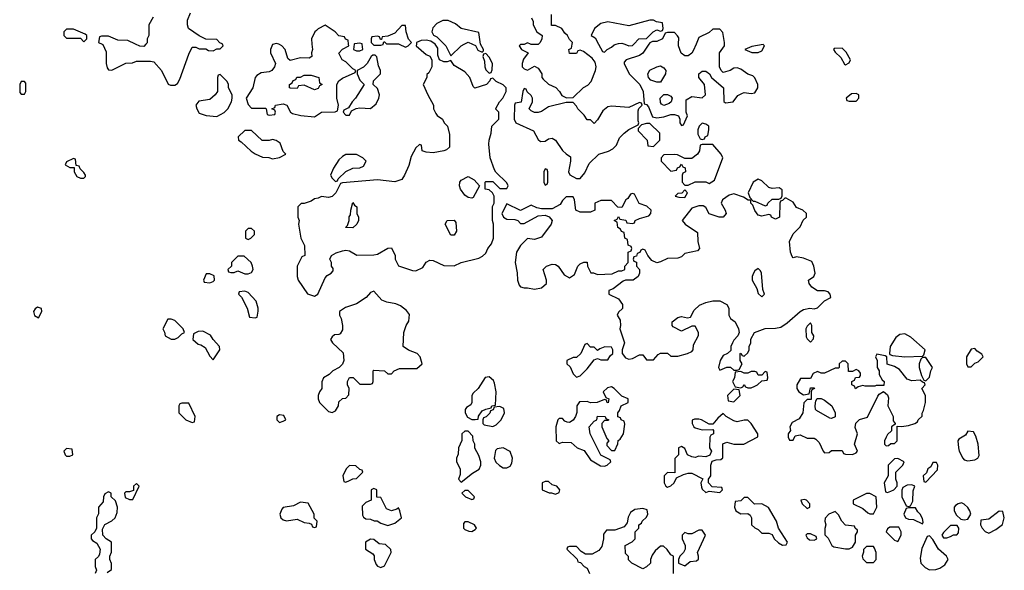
# Model space of a CAD drawing. Header units: inches. Extents: x 2789275 to 2951659, y 860290 to 1033804.
# Tile 91 of 256: x 2883922 to 2889559, y 956989 to 960140. Entities that reach past the tile are written whole.
import ezdxf

# ---------------------------------------------------------------- set-up
doc = ezdxf.new("R2010")
doc.units = ezdxf.units.IN
doc.header["$MEASUREMENT"] = 0
doc.layers.add('C8985', color=7, linetype='Continuous')
doc.layers.add('C8986', color=7, linetype='Continuous')

msp = doc.modelspace()

# ---------------------------------------------------------------- linework, layer by layer
at = {"layer": 'C8985', "color": 2, "elevation": 2}
for points in [[(2884394, 960000), (2884398, 959998), (2884416.9, 959956.9), (2884418, 959890), (2884423.6, 959863.6), (2884430, 959854), (2884450, 959852), (2884530, 959892), (2884567.3, 959892.7), (2884590, 959902), (2884670, 959902), (2884690, 959898), (2884734, 959850), (2884771.3, 959771.3), (2884785.4, 959765.4), (2884810, 959764.7), (2884824.7, 959775.3), (2884839.5, 959800.5), (2884890, 959942), (2884910, 959982), (2884930, 959982), (2884950, 959974), (2884987.3, 959972.7), (2885003.6, 959963.6), (2885030, 959962), (2885050, 959974), (2885070, 959974), (2885086, 959990), (2885082.7, 960000)], [(2884644.1, 960000), (2884632.7, 959987.3), (2884610, 959988), (2884584.2, 960000)], [(2885376.7, 960000), (2885370, 959998), (2885358, 959970), (2885358, 959950), (2885386, 959890), (2885381, 959870), (2885364.7, 959850), (2885350, 959841.2), (2885304.9, 959835.1), (2885278.8, 959821.2), (2885271, 959810), (2885256, 959750), (2885218, 959690), (2885230, 959654), (2885250, 959634), (2885330, 959634), (2885334, 959630), (2885338, 959598), (2885350, 959594), (2885382, 959598), (2885386, 959610), (2885382, 959622), (2885366, 959630), (2885382, 959638), (2885386, 959650), (2885430, 959658), (2885452, 959650), (2885472, 959610), (2885483.5, 959603.5), (2885531.1, 959591.1), (2885610, 959584.7), (2885650, 959611.3), (2885727.3, 959612.7), (2885742, 959618), (2885748, 959650), (2885738, 959690), (2885738, 959770), (2885748.7, 959790), (2885770, 959806), (2885842, 959838), (2885846, 959850), (2885830, 959858), (2885790, 959898), (2885768, 959910), (2885748.4, 959948.4), (2885770, 959972), (2885806, 959990), (2885804.7, 960000)], [(2885595, 960000), (2885598, 959970), (2885592, 959950), (2885594, 959930), (2885579.6, 959920.4), (2885530, 959922), (2885470, 959906), (2885458, 959918), (2885442, 959970), (2885422, 959990), (2885410, 959999), (2885406, 960000)], [(2886193, 960000), (2886192, 959990), (2886250, 959941), (2886271, 959931), (2886282, 959910), (2886282, 959870), (2886263.6, 959836.4), (2886252.7, 959827.3), (2886252, 959810), (2886232, 959770), (2886258, 959710), (2886292, 959650), (2886292, 959630), (2886303.6, 959603.6), (2886311.6, 959591.6), (2886342, 959570), (2886352, 959550), (2886371.3, 959530), (2886383.6, 959483.6), (2886382, 959410), (2886365.4, 959394.6), (2886350.9, 959389.1), (2886290, 959379), (2886250, 959382), (2886226, 959390), (2886222, 959422), (2886210, 959426), (2886190, 959406), (2886163.6, 959356.4), (2886150, 959306), (2886126, 959250), (2886110, 959225.2), (2886070, 959212.7), (2885970, 959224), (2885770, 959206), (2885758, 959202), (2885732, 959150), (2885710, 959128), (2885690, 959122), (2885650, 959128), (2885630, 959118), (2885610, 959115.3), (2885590, 959102), (2885550, 959088), (2885532.7, 959087.3), (2885514, 959070), (2885514, 959010), (2885522, 958990), (2885518, 958970), (2885531.3, 958890), (2885552.7, 958847.3), (2885554, 958790), (2885538, 958782), (2885511.3, 958730), (2885510.8, 958670), (2885516, 958650), (2885570, 958572), (2885610, 958558), (2885628, 958570), (2885670, 958662), (2885683.1, 958676.9), (2885706, 958690), (2885716.4, 958703.6), (2885716.4, 958716.4), (2885708, 958730), (2885708, 958750), (2885698, 958770), (2885708, 958790), (2885734.6, 958805.4), (2885770, 958818), (2885790, 958821), (2885810, 958818), (2885851.6, 958791.6), (2885950, 958794), (2885970, 958798.8), (2886030, 958832), (2886050, 958834), (2886071.1, 958791.1), (2886072, 958770), (2886091.6, 958731.6), (2886170, 958704.7), (2886190, 958702), (2886230, 958722), (2886250, 958752), (2886270, 958764.7), (2886290, 958762.8), (2886350, 958734), (2886408.7, 958731.3), (2886448.9, 958751.1), (2886550, 958776), (2886572.5, 958787.5), (2886590, 958804.7), (2886602, 958830), (2886623.1, 958856.9), (2886635.3, 958890), (2886635.3, 958970), (2886628.9, 958991.1), (2886628, 959050), (2886628.9, 959071.1), (2886638, 959090), (2886638, 959130), (2886628.4, 959148.4), (2886610, 959166), (2886586, 959170), (2886586, 959210), (2886590, 959214), (2886630, 959214), (2886670, 959174), (2886710, 959174), (2886718, 959190), (2886710, 959206), (2886647.3, 959267.3), (2886640.4, 959280.4), (2886615.3, 959350), (2886607.3, 959427.3), (2886609.6, 959450.4), (2886622, 959490), (2886626, 959530), (2886666, 959570), (2886666, 959610), (2886648, 959628), (2886648.4, 959631.6), (2886668, 959670), (2886688.9, 959691.1), (2886708, 959730), (2886708, 959750), (2886690, 959768), (2886650, 959786), (2886630, 959806), (2886618, 959802), (2886614, 959790), (2886594, 959770), (2886528, 959748), (2886518, 959758), (2886499, 959810), (2886470, 959841.2), (2886410, 959878), (2886390, 959906), (2886370, 959898), (2886350, 959898), (2886326, 959910), (2886316.4, 959936.4), (2886316.4, 959976.4), (2886300.7, 960000)], [(2885837.7, 960000), (2885834, 959970), (2885850, 959962), (2885870, 959962), (2885886, 959970), (2885882.3, 960000)], [(2885944, 960000), (2885950, 959994), (2885990, 959994), (2886002, 959998), (2886002.5, 960000)], [(2886094, 960000), (2886130, 959982), (2886146, 959990), (2886156, 960000)], [(2886352, 960000), (2886362, 959990), (2886390, 959934), (2886449.1, 959990.9), (2886467.3, 960000)], [(2886514.6, 960000), (2886532, 959992), (2886545.4, 959965.4), (2886570, 959954), (2886578, 959962), (2886578, 959970), (2886560.6, 960000)], [(2886814, 960000), (2886810, 959998), (2886790, 959998), (2886782, 959990), (2886794, 959970), (2886834, 959950), (2886806.8, 959913.2), (2886798, 959890), (2886798, 959870), (2886810, 959858), (2886830, 959852), (2886870, 959874), (2886890, 959862), (2886911.3, 959830), (2886912, 959810), (2886919.6, 959799.6), (2886950, 959772), (2886991.1, 959751.1), (2887012, 959730), (2887025.4, 959705.4), (2887052.7, 959692.7), (2887090, 959694), (2887150, 959752), (2887174.6, 959765.4), (2887193.6, 959786.4), (2887219, 959850), (2887222, 959870), (2887216.4, 959896.4), (2887200.4, 959920.4), (2887150, 959958), (2887130, 959966), (2887118, 959962), (2887110, 959946), (2887070, 959946), (2887066, 959970), (2887082, 959978), (2887084.7, 960000)], [(2886892, 960000), (2886890, 959998), (2886850, 959998), (2886846, 960000)], [(2887236.1, 960000), (2887258, 959958), (2887270, 959954), (2887286, 959970), (2887310, 959982), (2887324.7, 959995.3), (2887337.3, 960000)], [(2887524.6, 960000), (2887490, 959949), (2887470, 959935.3), (2887394, 959910), (2887383.6, 959896.4), (2887382, 959890), (2887412, 959830), (2887472, 959770), (2887492, 959730), (2887498, 959658), (2887510, 959654), (2887522, 959642), (2887544.7, 959584.7), (2887570, 959578), (2887610, 959584.7), (2887650, 959598), (2887670, 959598), (2887694, 959590), (2887702, 959570), (2887702, 959550), (2887710, 959534), (2887722, 959538), (2887746, 959590), (2887738, 959610), (2887738, 959682), (2887770, 959701), (2887830, 959692), (2887848, 959710), (2887842, 959770), (2887809.2, 959810), (2887809.4, 959830.6), (2887830, 959844.7), (2887850, 959844.7), (2887871.1, 959831.1), (2887882, 959810), (2887952, 959750), (2887952.7, 959672.7), (2887963.6, 959663.6), (2888006, 959670), (2888033.2, 959706.8), (2888060.2, 959719.8), (2888070, 959722.8), (2888110, 959718), (2888130, 959722), (2888148, 959750), (2888148.7, 959770), (2888130, 959808), (2888119, 959819), (2888090, 959828.7), (2888050, 959857.2), (2888030, 959864), (2888010, 959862), (2887990, 959848.7), (2887950, 959838), (2887938, 959850), (2887928, 959870), (2887928.7, 959950), (2887958, 959990), (2887958, 960000)], [(2887386.4, 960000), (2887410, 959991.3), (2887430, 959992), (2887437.6, 960000)], [(2887794.4, 960000), (2887778.5, 959961.5), (2887770.6, 959949.4), (2887750, 959934), (2887730, 959934), (2887709.4, 959949.4), (2887694, 959990), (2887694.3, 960000)], [(2884423.1, 956976.9), (2884447.3, 956992.7), (2884447.3, 957027.3), (2884438, 957050), (2884438, 957070), (2884447.3, 957092.7), (2884448, 957150), (2884418, 957170), (2884398, 957190), (2884396.4, 957223.6), (2884408.7, 957251.3), (2884450, 957272), (2884468, 957290), (2884480.4, 957319.6), (2884482, 957350), (2884470, 957386), (2884446, 957410), (2884446, 957430), (2884430, 957438), (2884410, 957426), (2884402, 957410), (2884399.6, 957380.4), (2884374, 957350), (2884372.7, 957312.7), (2884362, 957290), (2884362, 957230), (2884352, 957210), (2884332, 957190), (2884332, 957170), (2884339.6, 957159.6), (2884363.6, 957143.6), (2884382, 957110), (2884379.6, 957080.4), (2884372.7, 957067.3), (2884354, 957050), (2884354, 957010), (2884362, 956990), (2884354, 956970)], [(2887666, 956970), (2887666, 957070), (2887650, 957078), (2887628.4, 957108.4), (2887607.3, 957127.3), (2887590, 957128), (2887559.6, 957100.4), (2887543.6, 957076.4), (2887534, 957050), (2887534, 957030), (2887510, 957008), (2887490, 956998), (2887426, 957030), (2887408.4, 957048.4), (2887407.3, 957067.3), (2887390, 957086), (2887388.7, 957131.3), (2887428.4, 957151.6), (2887446, 957170), (2887446, 957210), (2887466, 957230), (2887466, 957250), (2887482, 957258), (2887486, 957270), (2887510, 957294), (2887518, 957310), (2887514.6, 957334.6), (2887490, 957342), (2887443.6, 957336.4), (2887419.6, 957320.4), (2887406, 957294), (2887399.6, 957260.4), (2887382, 957238), (2887330, 957218), (2887282, 957218), (2887264.7, 957195.3), (2887264.7, 957170), (2887254.8, 957125.2), (2887238, 957102), (2887199.6, 957080.4), (2887160.4, 957080.4), (2887136.4, 957096.4), (2887110, 957126), (2887070, 957126), (2887058, 957122), (2887054, 957110), (2887112.7, 957052.7), (2887118, 957038), (2887132.7, 957032.7), (2887154, 957010), (2887170, 957002), (2887184.7, 956970)]]:
    msp.add_lwpolyline(points, dxfattribs=at)
at = {"layer": 'C8985', "color": 2}
for points, elevation in [([(2888178, 959998), (2888112.7, 959987.3), (2888074, 959970), (2888112.7, 959952.7), (2888150, 959952), (2888170, 959962), (2888186, 959990)], 2), ([(2885956.4, 959936.4), (2885943.6, 959936.4), (2885934, 959930), (2885911.1, 959888.9), (2885890, 959868), (2885854, 959850), (2885854, 959830), (2885870, 959794), (2885894, 959770), (2885844.7, 959690), (2885824.7, 959670), (2885803.6, 959636.4), (2885778, 959622), (2885774, 959610), (2885790, 959594), (2885810, 959594), (2885822, 959618), (2885848.7, 959631.3), (2885870, 959636), (2885930, 959631), (2885962, 959658), (2885978, 959690), (2885982, 959710), (2885970, 959746), (2885946, 959770), (2885948, 959790), (2885988, 959830), (2885988, 959850), (2885975.3, 959875.3), (2885967.3, 959927.3)], 2), ([(2886590, 959946), (2886578, 959942), (2886574, 959930), (2886583.6, 959903.6), (2886584.7, 959870), (2886590, 959854), (2886610, 959834), (2886622, 959838), (2886627.3, 959852.7), (2886628, 959890), (2886610, 959926)], 2), ([(2888630, 959978), (2888584.7, 959975.3), (2888582, 959970), (2888590, 959954), (2888623.6, 959923.6), (2888644.7, 959884.7), (2888650, 959882), (2888670, 959894), (2888678, 959910), (2888653.6, 959953.6)], 2), ([(2887570, 959782), (2887534.6, 959794.6), (2887522, 959810), (2887519, 959830), (2887529.4, 959850.6), (2887570, 959871), (2887590, 959876), (2887610, 959864.7), (2887621, 959850), (2887618.8, 959830), (2887590, 959782)], 2), ([(2885070, 959826), (2885058, 959822), (2885054, 959810), (2885054, 959730), (2885042, 959710), (2885010, 959684), (2884946.8, 959673.2), (2884931.3, 959650), (2884936, 959630), (2884950, 959606), (2884990, 959591), (2885050, 959586), (2885092, 959608), (2885114, 959630), (2885135.3, 959670), (2885138, 959690), (2885138, 959710), (2885118, 959750), (2885118, 959770), (2885110, 959786)], 2), ([(2885610, 959738), (2885550, 959766), (2885518, 959762), (2885510, 959746), (2885472.7, 959747.3), (2885466, 959750), (2885466, 959770), (2885482, 959778), (2885487.3, 959792.7), (2885502, 959798), (2885508.4, 959811.6), (2885530, 959812), (2885550, 959822), (2885590, 959822), (2885634, 959810), (2885638, 959778), (2885654, 959770), (2885638, 959762), (2885630, 959746)], 2), ([(2883950, 959786), (2883930, 959786), (2883922, 959770), (2883923.6, 959723.6), (2883930, 959714), (2883950, 959714), (2883958, 959730), (2883956.4, 959776.4)], 2), ([(2886810, 959746), (2886802, 959730), (2886792.7, 959667.3), (2886758, 959662), (2886754, 959650), (2886752, 959570), (2886762, 959550), (2886863.6, 959503.6), (2886890, 959454), (2886903.6, 959443.6), (2886930, 959444.7), (2886950, 959458), (2886970, 959462), (2886990, 959451.3), (2887030, 959392), (2887050, 959372), (2887076, 959356), (2887076, 959330), (2887064.7, 959270), (2887071.3, 959251.3), (2887110, 959232), (2887130, 959232), (2887157.2, 959262.8), (2887183.2, 959316.8), (2887238, 959370), (2887292.9, 959387.1), (2887318.6, 959401.4), (2887338, 959422), (2887356.5, 959463.5), (2887382, 959490), (2887410, 959511.3), (2887462, 959538), (2887466, 959550), (2887462, 959562), (2887462, 959618), (2887467.3, 959632.7), (2887486, 959650), (2887482, 959662), (2887470, 959666), (2887410, 959638), (2887310, 959645.2), (2887290, 959642), (2887261.4, 959618.6), (2887230, 959566), (2887210, 959546), (2887190, 959566), (2887170, 959566), (2887154.6, 959594.6), (2887118, 959630), (2887110, 959646), (2887090, 959666), (2887050, 959666), (2886950, 959641.2), (2886910, 959615.3), (2886890, 959608), (2886870, 959608), (2886850, 959618), (2886838, 959630), (2886858, 959670), (2886858, 959690), (2886850, 959706), (2886827.3, 959727.3), (2886822, 959742)], 2), ([(2887610, 959648.7), (2887596.4, 959656.4), (2887590, 959666), (2887589.1, 959690.9), (2887610, 959711.3), (2887630, 959711.3), (2887650, 959702), (2887658, 959690), (2887652, 959670), (2887639.8, 959660.2)], 2), ([(2888710, 959718), (2888683.6, 959716.4), (2888654, 959690), (2888658, 959678), (2888670, 959674), (2888710, 959674), (2888726, 959690), (2888726, 959710)], 2), ([(2887530, 959546), (2887510, 959546), (2887482, 959538), (2887462, 959518), (2887463.6, 959503.6), (2887514, 959450), (2887518, 959418), (2887550, 959414), (2887586, 959450), (2887586, 959490)], 2), ([(2887830, 959548), (2887812, 959530), (2887804.7, 959510), (2887804.7, 959484.7), (2887818, 959458), (2887830, 959454), (2887842, 959458), (2887846, 959470), (2887862, 959478), (2887868, 959510), (2887868, 959530), (2887850, 959542)], 2), ([(2885250, 959506), (2885210, 959506), (2885172, 959470), (2885174, 959450), (2885190, 959442), (2885247.1, 959387.1), (2885270, 959372), (2885312.7, 959352.7), (2885348.4, 959351.6), (2885370, 959344.7), (2885410, 959352), (2885446, 959370), (2885430, 959386), (2885412.5, 959432.5), (2885390, 959448.7), (2885370, 959455.3), (2885350, 959448), (2885310, 959448)], 2), ([(2887890, 959426), (2887830, 959426), (2887818, 959422), (2887814, 959390), (2887802, 959370), (2887770, 959346), (2887730, 959346), (2887687.3, 959367.3), (2887670, 959368), (2887610, 959366), (2887594, 959350), (2887594, 959330), (2887650, 959274), (2887682, 959278), (2887687.3, 959292.7), (2887702, 959298), (2887710, 959314), (2887718, 959298), (2887732.7, 959292.7), (2887734, 959270), (2887718, 959262), (2887714, 959250), (2887714, 959210), (2887730, 959194), (2887750, 959194), (2887790, 959212), (2887850, 959212), (2887870, 959202), (2887899, 959221), (2887948, 959350), (2887938, 959370)], 2), ([(2885850, 959368), (2885790, 959368), (2885770, 959358), (2885750, 959338), (2885718, 959290), (2885702, 959250), (2885710, 959234), (2885730, 959214), (2885742, 959218), (2885746, 959230), (2885789.1, 959270.9), (2885828.9, 959291.1), (2885870, 959292), (2885890, 959302), (2885906, 959330), (2885886, 959350)], 2), ([(2884230, 959346), (2884190, 959326), (2884182, 959310), (2884210, 959294), (2884234, 959294), (2884234, 959270), (2884250, 959242), (2884270, 959234), (2884290, 959234), (2884298, 959242), (2884298, 959250), (2884290, 959266), (2884267.3, 959287.3), (2884262, 959302), (2884246, 959306), (2884242, 959342)], 2), ([(2886930, 959286), (2886922, 959270), (2886922, 959210), (2886930, 959194), (2886942, 959198), (2886946, 959210), (2886946, 959270), (2886942, 959282)], 2), ([(2886510, 959118), (2886490, 959122), (2886470, 959135.3), (2886445.2, 959170), (2886439, 959190), (2886442, 959210), (2886450, 959222), (2886490, 959242), (2886523.6, 959223.6), (2886554, 959190), (2886518, 959122)], 2), ([(2888150, 959228), (2888122, 959210), (2888092, 959150), (2888102, 959122), (2888122, 959102), (2888130, 959102), (2888190, 959074), (2888202, 959078), (2888206, 959090), (2888230, 959112), (2888267.3, 959112.7), (2888282, 959118), (2888287.3, 959132.7), (2888287.3, 959167.3), (2888270, 959178), (2888230, 959174), (2888210, 959179), (2888170, 959218)], 2), ([(2887430, 959146), (2887418, 959142), (2887403.6, 959116.4), (2887391.6, 959108.4), (2887370, 959066), (2887347.3, 959067.3), (2887310, 959106), (2887250, 959106), (2887214, 959090), (2887214, 959050), (2887190, 959038), (2887130, 959038), (2887106, 959050), (2887098, 959110), (2887090, 959126), (2887050, 959126), (2887030, 959106), (2887016.9, 959083.1), (2886970, 959058), (2886910, 959058), (2886883.1, 959063.1), (2886850, 959078), (2886790, 959048), (2886710, 959086), (2886682, 959030), (2886692, 959010), (2886710, 958998), (2886756.9, 958996.9), (2886774, 958990), (2886790, 958974), (2886810, 958974), (2886890, 959018), (2886930, 959022), (2886952.7, 959012.7), (2886971.3, 958991.3), (2886964.7, 958970), (2886910, 958895.3), (2886870, 958882), (2886830, 958888), (2886790, 958848), (2886766, 958810), (2886758, 958750), (2886770.9, 958690.9), (2886771.3, 958650), (2886781, 958621), (2886790, 958612), (2886810, 958604.7), (2886830, 958606), (2886870, 958598.8), (2886910, 958606), (2886938, 958630), (2886938, 958650), (2886918, 958710), (2886938, 958730), (2886970, 958741), (2886990, 958738.8), (2887004.7, 958730), (2887039.6, 958679.6), (2887070, 958662), (2887099, 958681), (2887118, 958730), (2887130, 958742), (2887152.7, 958752.7), (2887171.6, 958751.6), (2887172, 958730), (2887192, 958692), (2887208, 958692), (2887230, 958682), (2887314.6, 958685.4), (2887350, 958702), (2887370, 958702), (2887386, 958710), (2887386, 958730), (2887406, 958750), (2887406, 958810), (2887422, 958818), (2887426, 958830), (2887422, 958842), (2887406, 958850), (2887402, 958882), (2887386, 958890), (2887382, 958922), (2887367.3, 958927.3), (2887362, 958942), (2887346, 958950), (2887342, 958982), (2887326, 958990), (2887342, 958998), (2887350, 959014), (2887358, 958998), (2887392.7, 958992.7), (2887398, 958978), (2887430, 958974), (2887442, 958978), (2887446, 958990), (2887470, 959002), (2887523.1, 959016.9), (2887535.3, 959030), (2887538, 959050), (2887512.9, 959072.9), (2887469, 959089), (2887442, 959142)], 2), ([(2888010, 959144), (2887983.5, 959136.5), (2887944.7, 959110), (2887938, 959090), (2887961, 959050), (2887966, 959030), (2887950, 959009.2), (2887926, 959010), (2887868.4, 959028.4), (2887850, 959066), (2887834.6, 959074.6), (2887810, 959075.3), (2887770, 959062), (2887714, 958990), (2887732, 958970), (2887802, 958922), (2887804.7, 958870), (2887814, 958830), (2887802, 958818), (2887730, 958802), (2887710, 958782), (2887690, 958775.3), (2887630, 958774), (2887590, 958754), (2887570, 958749), (2887541.2, 958761.2), (2887518, 958790), (2887502, 958822), (2887490, 958826), (2887478, 958822), (2887472.7, 958807.3), (2887458, 958802), (2887452.7, 958787.3), (2887438, 958782), (2887434, 958770), (2887438, 958758), (2887452.7, 958752.7), (2887454, 958730), (2887471.1, 958711.1), (2887471.3, 958690), (2887462, 958670), (2887434, 958650), (2887391.1, 958648.9), (2887376.9, 958643.1), (2887319.8, 958600.2), (2887294, 958590), (2887294, 958570), (2887350, 958542), (2887374, 958510), (2887372.7, 958487.3), (2887350, 958466), (2887342, 958450), (2887359.6, 958419.6), (2887362, 958390), (2887358, 958370), (2887384.7, 958290), (2887371.3, 958250), (2887371.3, 958230), (2887390, 958204.7), (2887410, 958198), (2887430, 958202), (2887470, 958222), (2887490, 958222), (2887510, 958194), (2887550, 958194), (2887576.4, 958223.6), (2887590, 958231.3), (2887630, 958232), (2887650, 958214), (2887690, 958214), (2887746, 958230), (2887770, 958242), (2887778, 958250), (2887780.4, 958279.6), (2887807.3, 958332.7), (2887808, 958350), (2887790, 958386), (2887770, 958386), (2887710, 958358), (2887663.1, 958383.1), (2887658, 958390), (2887658, 958410), (2887690, 958436), (2887710, 958441), (2887746, 958434), (2887762, 958438), (2887783.1, 958476.9), (2887814.6, 958505.4), (2887850, 958521), (2887890, 958531), (2887930, 958531), (2887970.9, 958510.9), (2887982, 958490), (2887982, 958450), (2887992, 958430), (2888018, 958410), (2888038, 958370), (2888042, 958350), (2888034, 958330), (2888010, 958306), (2888002, 958290), (2887994, 958270), (2887992.7, 958247.3), (2887974, 958230), (2887950, 958218), (2887932, 958190), (2887922, 958150), (2887930, 958134), (2887970, 958152), (2887991.6, 958151.6), (2888010, 958134), (2888030, 958134), (2888042, 958138), (2888058, 958170), (2888046, 958190), (2888046, 958230), (2888050, 958232), (2888058, 958218), (2888070, 958214), (2888090, 958234), (2888098, 958250), (2888098, 958270), (2888108, 958290), (2888108.4, 958311.6), (2888128, 958350), (2888190, 958373.4), (2888250, 958374), (2888279.5, 958380.5), (2888315.5, 958404.5), (2888390, 958471), (2888410, 958481), (2888446, 958490), (2888470, 958484.7), (2888490, 958491.3), (2888530, 958531.3), (2888566, 958550), (2888562, 958570), (2888550, 958582), (2888528.9, 958588.9), (2888490, 958589.2), (2888458, 958610), (2888442, 958630), (2888438, 958650), (2888468.7, 958671.3), (2888475.3, 958690), (2888469, 958730), (2888456.5, 958756.5), (2888410, 958775.3), (2888370, 958782), (2888350, 958778), (2888344, 958784), (2888335.3, 958810), (2888328.7, 958871.3), (2888350, 958914), (2888390, 958954), (2888407.3, 958992.7), (2888426, 959010), (2888426, 959030), (2888406, 959050), (2888370, 959066), (2888350, 959095.3), (2888310, 959118), (2888302, 959118), (2888290, 959106), (2888278, 959102), (2888274, 959090), (2888272, 959010), (2888250, 958998), (2888226, 959010), (2888222, 959022), (2888210, 959026), (2888170, 959015.3), (2888150, 959022), (2888130, 959048), (2888119, 959079), (2888108.7, 959090), (2888107.3, 959107.3), (2888092.7, 959107.3), (2888065.2, 959125.2)], 2), ([(2887730, 959166), (2887712.7, 959147.3), (2887690, 959146), (2887674, 959130), (2887696.4, 959123.6), (2887730, 959122), (2887746, 959150)], 2), ([(2885830, 958948.7), (2885788, 958950), (2885798, 958962), (2885808, 958990), (2885808.9, 959011.1), (2885816.4, 959023.6), (2885818, 959050), (2885830, 959094), (2885838, 959078), (2885852, 959070), (2885852, 959030), (2885862, 959010), (2885862, 958990), (2885852, 958970)], 2), ([(2886390, 958906), (2886358, 958970), (2886368.4, 958991.6), (2886410, 958992), (2886419.6, 958979.6), (2886422, 958930), (2886410, 958906)], 2), ([(2885250, 958946), (2885230, 958946), (2885214, 958930), (2885214, 958890), (2885230, 958882), (2885246, 958890), (2885266, 958910), (2885266, 958930)], 2), ([(2885207.3, 958787.3), (2885170, 958786), (2885134, 958750), (2885134, 958730), (2885114, 958710), (2885118, 958698), (2885130, 958694), (2885150, 958694), (2885170, 958702), (2885210, 958684.7), (2885230, 958684.7), (2885250, 958694), (2885258, 958710), (2885255.3, 958730), (2885248, 958750)], 2), ([(2885010, 958686), (2884990, 958686), (2884974, 958650), (2884978, 958638), (2885010, 958634), (2885030, 958642), (2885038, 958650), (2885034.6, 958674.6)], 2), ([(2888150, 958715.3), (2888130, 958702), (2888122.8, 958690), (2888116, 958670), (2888116, 958650), (2888142, 958602), (2888150, 958574), (2888170, 958554), (2888186, 958570), (2888176.4, 958596.4), (2888168.7, 958690), (2888163.1, 958703.1)], 6), ([(2885210, 958586), (2885178, 958582), (2885174, 958570), (2885192, 958552), (2885224.7, 958490), (2885238, 958438), (2885270, 958434), (2885282, 958438), (2885287.3, 958472.7), (2885288, 958490), (2885275.3, 958530), (2885230, 958578)], 2), ([(2885950, 958586), (2885930, 958578), (2885904.7, 958550), (2885850, 958513.2), (2885787.5, 958492.5), (2885752, 958470), (2885752, 958450), (2885762, 958430), (2885771, 958390), (2885770, 958366), (2885756.9, 958343.1), (2885750, 958338), (2885723.6, 958336.4), (2885710, 958326), (2885702, 958310), (2885712, 958290), (2885774, 958234), (2885778, 958190), (2885771, 958169), (2885751.1, 958148.9), (2885714, 958130), (2885694, 958110), (2885662, 958090), (2885652.7, 958067.3), (2885651.3, 958030), (2885638, 958010), (2885631.1, 957988.9), (2885631, 957970), (2885638, 957950), (2885690, 957898), (2885710, 957891.3), (2885730, 957902), (2885748, 957930), (2885750, 957954), (2885770, 957972), (2885790, 957974), (2885807.3, 957992.7), (2885808, 958030), (2885798, 958050), (2885798, 958070), (2885810, 958092), (2885832, 958092), (2885870, 958054), (2885930, 958054), (2885942, 958058), (2885946, 958070), (2885946, 958130), (2885950, 958134), (2886011.1, 958131.1), (2886030, 958114), (2886050, 958114), (2886066, 958130), (2886096.4, 958143.6), (2886196.4, 958143.6), (2886226, 958170), (2886215.3, 958210), (2886198, 958230), (2886148.4, 958248.4), (2886118, 958270), (2886122, 958350), (2886135.3, 958390), (2886150, 958414), (2886153.2, 958453.2), (2886136.5, 958476.5), (2886103.1, 958503.1), (2886074.6, 958514.6), (2886023.1, 958523.1), (2885994.6, 958534.6)], 2), ([(2884024.7, 958495.3), (2884010, 958486), (2884002, 958470), (2884006.4, 958446.4), (2884030, 958434), (2884048, 958470), (2884047.3, 958487.3)], 2), ([(2884790, 958426), (2884770, 958426), (2884742, 958370), (2884751.6, 958351.6), (2884754, 958330), (2884790, 958312), (2884810, 958312), (2884830, 958322), (2884850, 958342), (2884866, 958350), (2884858, 958370), (2884810, 958418)], 2), ([(2888450, 958406), (2888430, 958386), (2888422, 958370), (2888425.4, 958325.4), (2888430, 958314), (2888450, 958294), (2888467.3, 958312.7), (2888468, 958330), (2888458, 958350), (2888458, 958390)], 2), ([(2884970, 958358), (2884943.6, 958356.4), (2884918, 958342), (2884914, 958310), (2884943.6, 958283.6), (2884959.6, 958279.6), (2884983.6, 958263.6), (2885010, 958214), (2885030, 958194), (2885068, 958250), (2885066, 958270), (2885028.9, 958308.9), (2885014.6, 958334.6)], 2), ([(2888990, 958342), (2888961, 958339), (2888938.8, 958321.2), (2888906, 958270), (2888902, 958230), (2888903.6, 958223.6), (2888918, 958218), (2888990, 958210.8), (2889090, 958214), (2889098, 958222), (2889106, 958250), (2889024.1, 958324.1)], 2), ([(2887170, 958286), (2887158, 958282), (2887134, 958230), (2887110, 958206), (2887090, 958206), (2887054, 958190), (2887054, 958170), (2887072.7, 958152.7), (2887090, 958114), (2887110, 958094), (2887130, 958102), (2887170, 958142), (2887210, 958194), (2887230, 958202), (2887250, 958194), (2887290, 958194), (2887303.1, 958216.9), (2887318, 958230), (2887318, 958250), (2887310, 958266), (2887272.7, 958267.3), (2887243.6, 958256.4), (2887230, 958246), (2887210, 958266), (2887190, 958266)], 2), ([(2889390, 958258), (2889370, 958255.3), (2889342, 958210), (2889342, 958170), (2889350, 958154), (2889370, 958154), (2889390, 958174), (2889410, 958182), (2889438, 958210), (2889430, 958226), (2889403.1, 958243.1)], 2), ([(2888830, 958226), (2888822, 958210), (2888832, 958190), (2888832, 958150), (2888842, 958130), (2888842, 958110), (2888859.6, 958079.6), (2888871.3, 958070), (2888870, 958046), (2888826, 958046), (2888818, 958042), (2888762, 958042), (2888750, 958046), (2888722, 958038), (2888707.3, 958027.3), (2888702, 958042), (2888686, 958050), (2888686, 958070), (2888702, 958078), (2888707.3, 958092.7), (2888730, 958094), (2888736.4, 958103.6), (2888736.4, 958116.4), (2888726, 958130), (2888710, 958138), (2888690, 958126), (2888667.3, 958127.3), (2888666, 958170), (2888650, 958186), (2888630, 958186), (2888614, 958170), (2888614, 958150), (2888610, 958146), (2888590, 958146), (2888530, 958118), (2888510, 958118), (2888490, 958126), (2888465.4, 958114.6), (2888450, 958086), (2888392.7, 958087.3), (2888372, 958050), (2888372, 958030), (2888382, 958010), (2888410, 957994), (2888442, 957998), (2888450, 958034), (2888470, 958034), (2888472, 958030), (2888458, 958022), (2888454, 958010), (2888452.7, 957967.3), (2888430, 957966), (2888412, 957948), (2888404.7, 957890), (2888384.7, 957855.3), (2888345.4, 957834.6), (2888332, 957810), (2888334, 957790), (2888322, 957770), (2888322, 957750), (2888330, 957734), (2888350, 957734), (2888362, 957758), (2888390, 957764.7), (2888430, 957744.7), (2888470, 957744.7), (2888479.8, 957739.8), (2888499.8, 957719.8), (2888522, 957670), (2888530, 957662), (2888556.4, 957663.6), (2888570, 957674), (2888630, 957674), (2888638, 957658), (2888650, 957654), (2888690, 957652), (2888710, 957662), (2888718, 957670), (2888702, 957710), (2888718, 957770), (2888705.6, 957805.6), (2888709.3, 957830.7), (2888730, 957852), (2888775.3, 957864.7), (2888834.6, 957985.4), (2888843.1, 957996.9), (2888867.3, 958012.7), (2888890, 957994), (2888896.9, 957976.9), (2888892, 957930), (2888922, 957870), (2888923.6, 957843.6), (2888934, 957830), (2888934, 957826), (2888914, 957810), (2888912.7, 957787.3), (2888890, 957766), (2888882, 957750), (2888874, 957730), (2888874, 957710), (2888882, 957702), (2888896.4, 957703.6), (2888910, 957714), (2888930, 957714), (2888946, 957730), (2888946, 957814), (2888970, 957812), (2889010, 957818), (2889046, 957830), (2889062, 957838), (2889066, 957850), (2889088, 957872), (2889088, 957888), (2889096.4, 957903.6), (2889108.7, 957950), (2889108, 957990), (2889086, 958030), (2889106, 958050), (2889102, 958062), (2889090, 958066), (2889078, 958078), (2889030, 958074), (2889002.7, 958082.7), (2888958.6, 958138.6), (2888930, 958155.3), (2888888.9, 958168.9), (2888886, 958210), (2888876.4, 958216.4)], 2), ([(2889110, 958206), (2889090, 958206), (2889082, 958198), (2889072, 958170), (2889071.3, 958150), (2889084.7, 958104.7), (2889098, 958078), (2889110, 958074), (2889130, 958094), (2889138, 958130), (2889148, 958150)], 2), ([(2888190, 958126), (2888170, 958106), (2888150, 958106), (2888142, 958122), (2888130, 958126), (2888110, 958126), (2888090, 958118), (2888070, 958118), (2888050, 958126), (2888018, 958122), (2888014, 958090), (2888002, 958070), (2888018, 958038), (2888050, 958034), (2888062, 958038), (2888070, 958052), (2888078, 958038), (2888090, 958034), (2888110, 958034), (2888130, 958042), (2888146, 958050), (2888170, 958074), (2888202, 958078), (2888206, 958090), (2888202, 958122)], 2), ([(2886610, 958095.3), (2886586.8, 958093.2), (2886546, 958030), (2886518, 958002), (2886511, 957990), (2886511.3, 957950), (2886504.7, 957935.3), (2886479.6, 957920.4), (2886472, 957910), (2886472, 957890), (2886485.4, 957865.4), (2886510, 957852), (2886530, 957852), (2886546, 957854), (2886548.7, 957871.3), (2886570, 957902), (2886590, 957912), (2886622, 957918), (2886626, 957930), (2886646, 957934), (2886649, 958010), (2886640.4, 958060.4), (2886634.6, 958074.6)], 2), ([(2887310, 958038), (2887286.4, 958033.6), (2887262, 958010), (2887278, 957978), (2887294, 957970), (2887292, 957948), (2887286, 957950), (2887282, 957962), (2887270, 957966), (2887228.4, 957948.4), (2887190, 957948), (2887170, 957955.3), (2887126, 957954), (2887112, 957930), (2887111.6, 957891.6), (2887104.7, 957870), (2887090, 957848), (2887070, 957835.3), (2887056.4, 957836.4), (2887043.1, 957843.1), (2887030, 957858), (2887010, 957858), (2887002, 957850), (2886992, 957810), (2886994, 957730), (2887010, 957714), (2887030, 957722), (2887079.6, 957719.6), (2887114, 957690), (2887154.4, 957674.4), (2887190, 957622), (2887247.1, 957587.1), (2887270, 957584.7), (2887286, 957590), (2887306, 957610), (2887302, 957622), (2887248.7, 957648.7), (2887188, 957770), (2887182, 957810), (2887210, 957842), (2887226, 957850), (2887230, 957872), (2887274, 957870), (2887278, 957858), (2887294, 957850), (2887290, 957846), (2887270, 957846), (2887254, 957830), (2887254, 957810), (2887283.6, 957743.6), (2887294, 957730), (2887283.6, 957716.4), (2887283.6, 957703.6), (2887310, 957674), (2887330, 957674), (2887347.3, 957712.7), (2887348.7, 957731.3), (2887360.4, 957739.6), (2887378, 957770), (2887386, 957826), (2887382, 957842), (2887366, 957850), (2887362, 957862), (2887347.3, 957867.3), (2887346, 957890), (2887356.4, 957903.6), (2887366, 957930), (2887406, 957950), (2887406, 957970), (2887370, 957986), (2887326, 958030)], 2), ([(2888010, 958026), (2887974, 957990), (2887978, 957958), (2888010, 957954), (2888046, 957990), (2888042, 958022)], 2), ([(2888570, 957858), (2888560.4, 957860.4), (2888483.1, 957903.1), (2888478, 957910), (2888475.3, 957930), (2888480.4, 957959.6), (2888487.3, 957972.7), (2888510, 957972), (2888530, 957962), (2888572, 957930), (2888591.1, 957891.1), (2888590, 957868)], 2), ([(2884890, 957946), (2884850, 957946), (2884838, 957942), (2884834, 957930), (2884834, 957890), (2884874, 957850), (2884910, 957834), (2884922, 957838), (2884926, 957870)], 2), ([(2886670, 957926), (2886638, 957922), (2886632, 957908), (2886618, 957902), (2886612.7, 957887.3), (2886592.7, 957867.3), (2886578, 957862), (2886574, 957850), (2886574, 957830), (2886582, 957822), (2886630, 957812), (2886650, 957822), (2886678, 957850), (2886698, 957890), (2886694.6, 957914.6)], 2), ([(2885410, 957878), (2885394, 957870), (2885394, 957850), (2885410, 957834), (2885430, 957842), (2885446, 957850), (2885434.6, 957874.6)], 2), ([(2887950, 957886), (2887919.6, 957860.4), (2887890, 957826), (2887870, 957826), (2887826, 957850), (2887810, 957854), (2887786, 957854), (2887772.7, 957847.3), (2887772, 957830), (2887782, 957810), (2887790, 957804.7), (2887830, 957792), (2887890, 957794), (2887894, 957790), (2887894, 957770), (2887878, 957762), (2887874, 957750), (2887872, 957690), (2887882, 957670), (2887872.7, 957647.3), (2887850, 957638), (2887810, 957642), (2887790, 957635.3), (2887770, 957638), (2887746, 957650), (2887730, 957686), (2887710, 957698), (2887694, 957690), (2887694, 957650), (2887672, 957628), (2887672.7, 957547.3), (2887630, 957548), (2887612, 957530), (2887612, 957490), (2887622, 957470), (2887630, 957464.7), (2887650, 957472), (2887668, 957490), (2887682, 957518), (2887723.1, 957536.9), (2887750, 957544.7), (2887770, 957544.7), (2887832.7, 957512.7), (2887822, 957490), (2887825.4, 957465.4), (2887830, 957454), (2887850, 957434), (2887870, 957442), (2887930, 957434), (2887946, 957450), (2887942, 957462), (2887887.3, 957467.3), (2887866, 957490), (2887866, 957510), (2887878, 957530), (2887878, 957590), (2887887.3, 957612.7), (2887910, 957622), (2887936.4, 957623.6), (2887947.3, 957632.7), (2887948, 957712), (2887970, 957722), (2888011.1, 957711.1), (2888068.4, 957711.6), (2888147.3, 957752.7), (2888148, 957770), (2888109.3, 957829.3), (2888090, 957848.7), (2888070, 957848.7), (2888030, 957839), (2888010, 957844), (2887966, 957870)], 2), ([(2886490, 957786), (2886470, 957786), (2886454, 957770), (2886452.7, 957732.7), (2886434, 957690), (2886432.7, 957652.7), (2886422, 957630), (2886422, 957610), (2886444.7, 957570), (2886443.6, 957536.4), (2886434, 957510), (2886450, 957494), (2886514.6, 957545.4), (2886552.9, 957567.1), (2886562, 957590), (2886562, 957610), (2886550, 957646), (2886528.4, 957688.4), (2886528, 957710), (2886518, 957730), (2886516.4, 957756.4)], 2), ([(2889350, 957786), (2889336.9, 957763.1), (2889299.6, 957740.4), (2889292, 957730), (2889296, 957690), (2889301, 957670), (2889321, 957630), (2889330, 957621), (2889350, 957616), (2889390, 957621), (2889408, 957630), (2889414.6, 957645.4), (2889409, 957710), (2889396.4, 957756.4), (2889382, 957782)], 2), ([(2884190, 957686), (2884174, 957670), (2884182, 957650), (2884190, 957642), (2884210, 957642), (2884226, 957650), (2884222, 957682)], 2), ([(2886690, 957689), (2886656, 957684), (2886646, 957674), (2886639.8, 957640.2), (2886638.8, 957630), (2886648.1, 957608.1), (2886668.1, 957588.1), (2886690, 957574.8), (2886710, 957574.8), (2886730, 957584.7), (2886738.6, 957601.4), (2886744, 957630), (2886729.2, 957669.2)], 2), ([(2888950, 957628), (2888930, 957626), (2888894, 957590), (2888894, 957530), (2888872, 957490), (2888878, 957438), (2888890, 957434), (2888910, 957442), (2888926, 957450), (2888946, 957470), (2888946, 957490), (2888938, 957510), (2888938, 957550), (2888978, 957590), (2888986, 957610)], 2), ([(2885810, 957588), (2885792, 957570), (2885772, 957530), (2885778, 957498), (2885790, 957494), (2885810, 957502), (2885828.4, 957511.6), (2885850, 957514), (2885886, 957550), (2885882, 957562), (2885870, 957566), (2885847.3, 957587.3)], 2), ([(2889170, 957606), (2889150, 957606), (2889138, 957582), (2889122, 957570), (2889112.7, 957547.3), (2889094, 957530), (2889098, 957498), (2889110, 957494), (2889176.4, 957563.6), (2889178, 957590)], 2), ([(2884590, 957486), (2884574, 957470), (2884574, 957446), (2884550, 957438), (2884530, 957438), (2884522, 957430), (2884525.4, 957405.4), (2884550, 957394), (2884570, 957394), (2884606, 957470)], 2), ([(2885950, 957458), (2885934, 957450), (2885934, 957390), (2885903.6, 957376.4), (2885883.6, 957356.4), (2885885.4, 957305.4), (2885890, 957294), (2885903.6, 957283.6), (2885930, 957282), (2885952, 957272), (2885968, 957272), (2885990, 957258), (2886030, 957246), (2886070, 957258), (2886108, 957290), (2886098, 957330), (2886090, 957346), (2886082, 957338), (2886051.3, 957328.7), (2886021.2, 957341.2), (2885990, 957406), (2885967.3, 957407.3), (2885966, 957450)], 2), ([(2886490, 957446), (2886470, 957446), (2886454, 957430), (2886474, 957410), (2886510, 957394), (2886522, 957398), (2886526, 957410)], 2), ([(2886950, 957498), (2886930, 957498), (2886914, 957490), (2886914, 957450), (2886952.7, 957432.7), (2886967.3, 957432.7), (2886990, 957424.7), (2887010, 957434), (2887015.3, 957450), (2886998, 957470), (2886970, 957478)], 2), ([(2889030, 957478), (2889003.6, 957476.4), (2888978, 957462), (2888972.7, 957447.3), (2888972, 957410), (2888998, 957358), (2889010, 957354), (2889022, 957358), (2889035.3, 957384.7), (2889036.4, 957443.6), (2889046, 957470)], 2), ([(2888090, 957406), (2888070, 957406), (2888050, 957386), (2888018, 957382), (2888014, 957350), (2888022, 957330), (2888050, 957312), (2888090, 957314), (2888103.6, 957303.6), (2888111.3, 957290), (2888112, 957250), (2888130, 957232), (2888150, 957222), (2888170, 957202), (2888210, 957202), (2888230, 957194), (2888242, 957170), (2888266.4, 957146.4), (2888290, 957132), (2888310, 957134), (2888318, 957150), (2888266, 957230), (2888255.3, 957270), (2888209.1, 957349.1), (2888170, 957368.7), (2888128.4, 957368.4)], 2), ([(2888414.6, 957394.6), (2888394, 957390), (2888402, 957370), (2888430, 957342), (2888446, 957350), (2888446, 957370), (2888426, 957390)], 2), ([(2888790, 957428), (2888770, 957428), (2888694, 957390), (2888694, 957370), (2888750, 957342), (2888778, 957318), (2888790, 957312), (2888810, 957312), (2888828.7, 957350), (2888826, 957410)], 2), ([(2885530, 957378), (2885490, 957358), (2885431.3, 957348.7), (2885422, 957338), (2885411.3, 957310), (2885418, 957290), (2885430, 957278), (2885450, 957271.3), (2885510, 957282), (2885550, 957262), (2885579.6, 957259.6), (2885592.7, 957252.7), (2885598, 957238), (2885610, 957234), (2885622, 957238), (2885626, 957270), (2885608, 957288), (2885608, 957310), (2885573.6, 957373.6)], 2), ([(2889050, 957346), (2889010, 957346), (2888998, 957342), (2888984.7, 957310), (2888994, 957290), (2889010, 957282), (2889039.6, 957279.6), (2889090, 957254), (2889095.3, 957264.7), (2889090, 957286), (2889078, 957310), (2889063.1, 957323.1)], 2), ([(2889314.6, 957374.6), (2889294, 957370), (2889279.6, 957360.4), (2889272, 957350), (2889272, 957330), (2889285.4, 957305.4), (2889310, 957282), (2889330, 957278), (2889350, 957282), (2889368, 957310), (2889362, 957330), (2889350, 957348), (2889330, 957368)], 2), ([(2888590, 957326), (2888554, 957310), (2888532.7, 957287.3), (2888532, 957270), (2888538, 957250), (2888531.1, 957228.9), (2888531.3, 957191.3), (2888550, 957172), (2888571.6, 957131.6), (2888583.6, 957123.6), (2888650, 957112), (2888670, 957112), (2888690, 957122), (2888708, 957150), (2888708, 957190), (2888718, 957210), (2888718, 957218), (2888706, 957230), (2888702, 957242), (2888650, 957248), (2888628, 957270), (2888610, 957306)], 2), ([(2889530, 957328), (2889470, 957282), (2889424.7, 957275.3), (2889422, 957250), (2889432, 957230), (2889450, 957212), (2889470, 957202), (2889510, 957222), (2889548.9, 957251.1), (2889559, 957290), (2889550, 957326)], 2), ([(2886490, 957266), (2886470, 957266), (2886463.6, 957256.4), (2886462, 957230), (2886470, 957222), (2886492.7, 957212.7), (2886510, 957212), (2886530, 957222), (2886538, 957230), (2886526, 957250)], 2), ([(2888903.6, 957236.4), (2888890, 957226), (2888882, 957210), (2888930, 957162), (2888950, 957154), (2888968, 957190), (2888968, 957210), (2888955.3, 957235.3)], 2), ([(2889290, 957246), (2889250, 957246), (2889210, 957206), (2889202, 957190), (2889210, 957174), (2889230, 957174), (2889250, 957182), (2889268.4, 957191.6), (2889287.3, 957192.7), (2889296.4, 957203.6), (2889298, 957230)], 2), ([(2885930, 957168), (2885902, 957150), (2885902, 957110), (2885943.6, 957083.6), (2885951.6, 957071.6), (2885952, 957050), (2885962, 957022), (2885970, 957012), (2885990, 957004.7), (2886010, 957014), (2886048, 957090), (2886047.3, 957107.3), (2886016.4, 957136.4), (2885980.4, 957140.4), (2885950, 957166)], 2), ([(2887830, 957218), (2887810, 957218), (2887770, 957198), (2887750, 957198), (2887730, 957206), (2887714, 957190), (2887714, 957170), (2887731.1, 957131.1), (2887732, 957110), (2887722, 957090), (2887702, 957070), (2887694, 957050), (2887694, 957030), (2887730, 957014), (2887760.4, 957039.6), (2887796.4, 957043.6), (2887807.3, 957052.7), (2887808, 957070), (2887802, 957090), (2887848, 957190)], 2), ([(2888450, 957198), (2888430, 957198), (2888422, 957190), (2888430, 957174), (2888443.6, 957163.6), (2888470, 957162), (2888486, 957170), (2888482, 957182)], 2), ([(2889130, 957186), (2889118, 957182), (2889086.4, 957113.6), (2889078, 957058), (2889082, 957030), (2889105.4, 957005.4), (2889130, 956992), (2889167.3, 956992.7), (2889190, 957002), (2889219, 957021), (2889238, 957050), (2889228, 957070), (2889182, 957110), (2889150, 957166)], 2), ([(2888810, 957126), (2888770, 957126), (2888752.7, 957107.3), (2888752.7, 957092.7), (2888744.7, 957070), (2888750, 957054), (2888770, 957034), (2888810, 957034), (2888826, 957050), (2888826, 957090), (2888816.4, 957116.4)], 2)]:
    msp.add_lwpolyline(points, close=True, dxfattribs=dict(at, elevation=elevation))
at = {"layer": 'C8986', "color": 2, "elevation": 2}
for points in [[(2884685.4, 960154.6), (2884662, 960110), (2884662, 960050), (2884652, 960030), (2884651.6, 960008.4), (2884644.1, 960000)], [(2885082.7, 960000), (2885082, 960002), (2885067.3, 960007.3), (2885050, 960026), (2884988.4, 960028.4), (2884950, 960048), (2884888.7, 960090), (2884882, 960110), (2884883.1, 960136.9), (2884900.4, 960179.6)], [(2887084.7, 960000), (2887086, 960010), (2887070, 960026), (2887058, 960050), (2887043.1, 960063.1), (2887026, 960090), (2886990, 960106), (2886967.3, 960107.3), (2886966, 960170)], [(2885804.7, 960000), (2885802, 960022), (2885788, 960028), (2885782, 960042), (2885750, 960048), (2885728, 960070), (2885670, 960108), (2885630, 960088), (2885621, 960079), (2885612, 960070), (2885592, 960030), (2885595, 960000)], [(2886156, 960000), (2886166, 960010), (2886148.4, 960028.4), (2886135.3, 960070), (2886130, 960106), (2886110, 960106), (2886070, 960062), (2886030, 960046), (2885998, 960042), (2885994, 960026), (2885987.3, 960027.3), (2885982, 960042), (2885970, 960046), (2885938, 960042), (2885934, 960030), (2885934, 960010), (2885944, 960000)], [(2886560.6, 960000), (2886560.4, 960000.4), (2886550, 960066), (2886450, 960088.7), (2886416.4, 960116.4), (2886374.6, 960134.6), (2886345.4, 960134.6), (2886310, 960118), (2886286.4, 960093.6), (2886282, 960070), (2886291.6, 960051.6), (2886310, 960042), (2886352, 960000)], [(2886852, 960150), (2886862, 960130), (2886862, 960110), (2886882, 960070), (2886914, 960050), (2886912, 960030), (2886902, 960010), (2886892, 960000)], [(2887437.6, 960000), (2887466, 960030), (2887510, 960032), (2887548.9, 960071.1), (2887570, 960082), (2887590, 960074), (2887602, 960078), (2887606, 960090), (2887602, 960122), (2887568.4, 960128.4), (2887550, 960138), (2887530, 960138), (2887410, 960104), (2887290, 960128.7), (2887250, 960118), (2887212, 960090), (2887194, 960050), (2887216.9, 960036.9), (2887236.1, 960000)], [(2884584.2, 960000), (2884540.4, 960020.4), (2884483.1, 960023.1), (2884430, 960046), (2884390, 960046), (2884378, 960042), (2884374, 960010), (2884394, 960000)], [(2887694.3, 960000), (2887695.3, 960035.3), (2887688.4, 960048.4), (2887670, 960066), (2887630, 960066), (2887618, 960062), (2887602, 960030), (2887570, 960015.3), (2887544.7, 960015.3), (2887530, 960008), (2887524.6, 960000)], [(2887958, 960000), (2887958, 960010), (2887947.3, 960067.3), (2887930, 960086), (2887890, 960086), (2887870, 960066), (2887810, 960038), (2887794.4, 960000)], [(2885406, 960000), (2885390, 960004), (2885376.7, 960000)], [(2885882.3, 960000), (2885882, 960002), (2885870, 960006), (2885838, 960002), (2885837.7, 960000)], [(2886002.5, 960000), (2886006, 960014), (2886010, 960014), (2886022, 960002), (2886090, 960002), (2886094, 960000)], [(2886300.7, 960000), (2886300.4, 960000.4), (2886276.4, 960016.4), (2886250, 960022), (2886219.6, 960020.4), (2886194, 960010), (2886193, 960000)], [(2886467.3, 960000), (2886490, 960011.3), (2886514.6, 960000)], [(2886846, 960000), (2886830, 960008), (2886814, 960000)], [(2887337.3, 960000), (2887350, 960004.7), (2887370, 960006), (2887386.4, 960000)]]:
    msp.add_lwpolyline(points, dxfattribs=at)
msp.add_lwpolyline([(2884230, 960086), (2884190, 960086), (2884174, 960070), (2884174, 960050), (2884190, 960034), (2884270, 960034), (2884290, 960014), (2884306, 960030), (2884306, 960050), (2884296.4, 960056.4)], close=True, dxfattribs=at)

doc.saveas('drawing.dxf')
